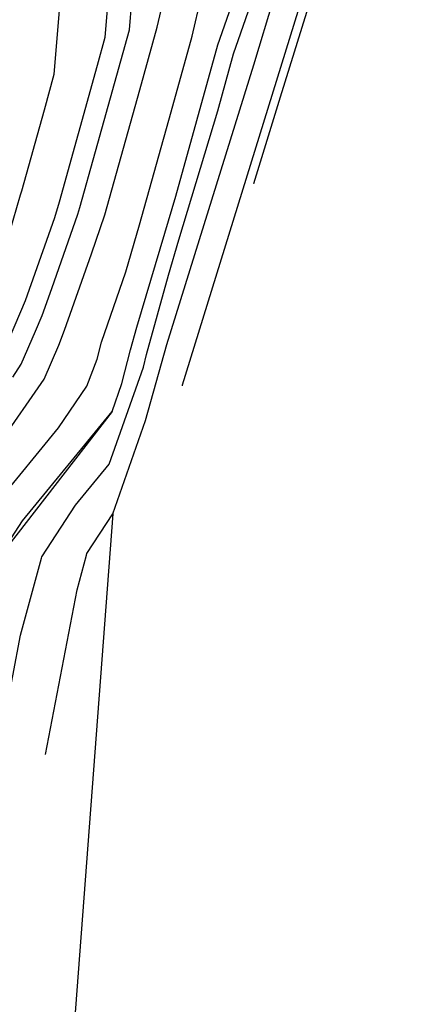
# Model space of a CAD drawing. Extents: x 158343 to 162498, y 431347 to 434500.
# Tile 138 of 220: x 159710 to 159735, y 433956 to 434014. Entities that reach past the tile are written whole.
import ezdxf

# ---------------------------------------------------------------- set-up
doc = ezdxf.new("R2010")
doc.units = 0
doc.header["$LTSCALE"] = 10
doc.header["$MEASUREMENT"] = 0
for name, color, linetype in [('000_arcering', 8, 'CONTINUOUS'), ('bestaande hoogtelijnen', 8, 'CONTINUOUS'), ('def. con-hoogtelijn (index)', 8, 'CONTINUOUS'), ('nieuw009m', 8, 'CONTINUOUS')]:
    doc.layers.add(name, color=color, linetype=linetype)

# ---------------------------------------------------------------- blocks, each defined once
blk = doc.blocks.new('bestaande hoogtelijnen')
at = {"layer": 'def. con-hoogtelijn (index)'}
for p, q in [((64.838, -35.067), (58.08, -56.932)), ((64.838, -35.067), (58.08, -56.932)), ((61.428, -44.42), (52.291, -73.968)), ((61.428, -44.42), (52.291, -73.968)), ((61.428, -44.42), (52.291, -73.968)), ((55.316, -54.383), (58.109, -46.319)), ((55.316, -54.383), (58.109, -46.319)), ((56.52, -55.025), (58.661, -47.88)), ((56.52, -55.025), (58.661, -47.88)), ((56.52, -55.025), (58.661, -47.88)), ((47.74, -53.394), (48.075, -49.295)), ((47.74, -53.394), (48.075, -49.295)), ((47.74, -53.394), (48.075, -49.295)), ((52.87, -53.332), (53.782, -49.412)), ((52.87, -53.332), (53.782, -49.412)), ((50.802, -52.804), (51.255, -50.858)), ((50.802, -52.804), (51.255, -50.858)), ((50.802, -52.804), (51.255, -50.858)), ((49.161, -52.949), (49.299, -51.262)), ((49.161, -52.949), (49.299, -51.262)), ((54.399, -53.844), (55.197, -51.54)), ((54.399, -53.844), (55.197, -51.54)), ((54.399, -53.844), (55.197, -51.54)), ((44.725, -55.579), (45.035, -51.807)), ((44.725, -55.579), (45.035, -51.807)), ((47.159, -60.143), (49.161, -52.949)), ((47.159, -60.143), (49.161, -52.949)), ((49.77, -56.512), (50.802, -52.804)), ((49.77, -56.512), (50.802, -52.804)), ((49.77, -56.512), (50.802, -52.804)), ((47.278, -55.054), (47.74, -53.394)), ((47.278, -55.054), (47.74, -53.394)), ((47.278, -55.054), (47.74, -53.394)), ((51.625, -57.805), (52.87, -53.332)), ((51.625, -57.805), (52.87, -53.332)), ((51.91, -62.79), (54.399, -53.844)), ((51.91, -62.79), (54.399, -53.844)), ((51.91, -62.79), (54.399, -53.844)), ((54.382, -57.738), (55.316, -54.383)), ((54.382, -57.738), (55.316, -54.383)), ((45.034, -63.118), (47.278, -55.054)), ((45.034, -63.118), (47.278, -55.054)), ((45.034, -63.118), (47.278, -55.054)), ((51.367, -71.553), (56.52, -55.025)), ((51.367, -71.553), (56.52, -55.025)), ((51.367, -71.553), (56.52, -55.025)), ((44.138, -57.687), (44.725, -55.579)), ((44.138, -57.687), (44.725, -55.579)), ((47.717, -63.89), (49.77, -56.512)), ((47.717, -63.89), (49.77, -56.512)), ((47.717, -63.89), (49.77, -56.512)), ((58.08, -56.932), (56.495, -62.059)), ((58.08, -56.932), (56.495, -62.059)), ((42.805, -62.477), (44.138, -57.687)), ((42.805, -62.477), (44.138, -57.687)), ((49.767, -64.479), (51.625, -57.805)), ((49.767, -64.479), (51.625, -57.805)), ((52.094, -65.372), (54.382, -57.738)), ((52.094, -65.372), (54.382, -57.738)), ((46.235, -63.464), (47.159, -60.143)), ((46.235, -63.464), (47.159, -60.143)), ((56.495, -62.059), (56.493, -62.065)), ((56.495, -62.059), (56.493, -62.065)), ((41.849, -65.696), (42.733, -62.719)), ((41.849, -65.696), (42.733, -62.719)), ((42.733, -62.719), (42.805, -62.477)), ((42.733, -62.719), (42.805, -62.477)), ((51.256, -64.971), (51.91, -62.79)), ((51.256, -64.971), (51.91, -62.79)), ((51.256, -64.971), (51.91, -62.79)), ((44.76, -64.043), (45.034, -63.118)), ((44.76, -64.043), (45.034, -63.118)), ((44.76, -64.043), (45.034, -63.118)), ((44.573, -68.244), (46.122, -63.844)), ((44.573, -68.244), (46.122, -63.844)), ((46.122, -63.844), (46.235, -63.464)), ((46.122, -63.844), (46.235, -63.464)), ((46.92, -66.2), (47.717, -63.89)), ((46.92, -66.2), (47.717, -63.89)), ((46.92, -66.2), (47.717, -63.89)), ((44.402, -65.058), (44.76, -64.043)), ((44.402, -65.058), (44.76, -64.043)), ((44.402, -65.058), (44.76, -64.043)), ((48.943, -67.257), (49.767, -64.479)), ((48.943, -67.257), (49.767, -64.479)), ((43.031, -68.961), (44.402, -65.058)), ((43.031, -68.961), (44.402, -65.058)), ((43.031, -68.961), (44.402, -65.058)), ((49.607, -70.526), (51.256, -64.971)), ((49.607, -70.526), (51.256, -64.971)), ((49.607, -70.526), (51.256, -64.971)), ((51.476, -67.455), (52.094, -65.372)), ((51.476, -67.455), (52.094, -65.372)), ((45.332, -70.712), (46.92, -66.2)), ((45.332, -70.712), (46.92, -66.2)), ((45.332, -70.712), (46.92, -66.2)), ((47.509, -71.415), (48.943, -67.257)), ((47.509, -71.415), (48.943, -67.257)), ((50.181, -72.139), (51.476, -67.455)), ((50.181, -72.139), (51.476, -67.455)), ((44.009, -69.851), (44.573, -68.244)), ((44.009, -69.851), (44.573, -68.244)), ((42.075, -71.182), (43.031, -68.961)), ((42.075, -71.182), (43.031, -68.961)), ((42.075, -71.182), (43.031, -68.961)), ((43.615, -70.766), (44.009, -69.851)), ((43.615, -70.766), (44.009, -69.851)), ((42.76, -72.727), (43.615, -70.766)), ((42.76, -72.727), (43.615, -70.766)), ((45.001, -71.603), (45.332, -70.712)), ((45.001, -71.603), (45.332, -70.712)), ((45.001, -71.603), (45.332, -70.712)), ((49.237, -71.864), (49.607, -70.526)), ((49.237, -71.864), (49.607, -70.526)), ((49.237, -71.864), (49.607, -70.526)), ((47.251, -72.417), (47.509, -71.415)), ((47.251, -72.417), (47.509, -71.415)), ((50.123, -76.051), (51.367, -71.553)), ((50.123, -76.051), (51.367, -71.553)), ((50.123, -76.051), (51.367, -71.553)), ((44.124, -73.614), (45.001, -71.603)), ((44.124, -73.614), (45.001, -71.603)), ((44.124, -73.614), (45.001, -71.603)), ((48.722, -73.868), (49.237, -71.864)), ((48.722, -73.868), (49.237, -71.864)), ((48.722, -73.868), (49.237, -71.864)), ((49.988, -72.891), (50.181, -72.139)), ((49.988, -72.891), (50.181, -72.139)), ((42.266, -73.486), (42.76, -72.727)), ((42.266, -73.486), (42.76, -72.727)), ((46.656, -74.02), (47.251, -72.417)), ((46.656, -74.02), (47.251, -72.417)), ((47.969, -78.628), (49.988, -72.891)), ((47.969, -78.628), (49.988, -72.891)), ((41.479, -77.381), (44.124, -73.614)), ((41.479, -77.381), (44.124, -73.614)), ((41.479, -77.381), (44.124, -73.614)), ((48.145, -75.507), (48.722, -73.868)), ((48.145, -75.507), (48.722, -73.868)), ((48.145, -75.507), (48.722, -73.868)), ((44.967, -76.484), (46.656, -74.02)), ((44.967, -76.484), (46.656, -74.02)), ((52.291, -73.968), (52.281, -74.001)), ((52.291, -73.968), (52.281, -74.001)), ((52.291, -73.968), (52.281, -74.001)), ((42.852, -81.973), (48.145, -75.507)), ((42.852, -81.973), (48.145, -75.507)), ((42.852, -81.973), (48.145, -75.507)), ((48.185, -81.56), (50.123, -76.051)), ((48.185, -81.56), (50.123, -76.051)), ((48.185, -81.56), (50.123, -76.051)), ((39.719, -82.894), (44.967, -76.484)), ((39.719, -82.894), (44.967, -76.484)), ((45.984, -81.052), (47.969, -78.628)), ((45.984, -81.052), (47.969, -78.628)), ((43.987, -84.113), (45.984, -81.052)), ((43.987, -84.113), (45.984, -81.052)), ((41.319, -84.322), (42.852, -81.973)), ((41.319, -84.322), (42.852, -81.973)), ((41.319, -84.322), (42.852, -81.973)), ((46.656, -83.904), (48.185, -81.56)), ((46.656, -83.904), (48.185, -81.56)), ((46.656, -83.904), (48.185, -81.56)), ((42.728, -88.743), (43.96, -84.192)), ((42.728, -88.743), (43.96, -84.192)), ((43.96, -84.192), (43.987, -84.113)), ((43.96, -84.192), (43.987, -84.113)), ((46.066, -86.053), (46.622, -84.002)), ((46.066, -86.053), (46.622, -84.002)), ((46.066, -86.053), (46.622, -84.002)), ((46.622, -84.002), (46.656, -83.904)), ((46.622, -84.002), (46.656, -83.904)), ((46.622, -84.002), (46.656, -83.904)), ((44.212, -95.786), (46.066, -86.053)), ((44.212, -95.786), (46.066, -86.053)), ((44.212, -95.786), (46.066, -86.053)), ((38.612, -110.342), (42.728, -88.743)), ((38.612, -110.342), (42.728, -88.743))]:
    blk.add_line(p, q, dxfattribs=at)

msp = doc.modelspace()

# ---------------------------------------------------------------- linework, layer by layer
at = {"layer": 'bestaande hoogtelijnen'}
msp.add_line((159715.949, 433990.924), (159709.123, 433982.11), dxfattribs=at)
at = {"layer": 'nieuw009m'}
msp.add_lwpolyline([(159715.989, 433984.872), (159711.741, 433928.512, 0.468225), (159717.908, 433921.792), (159725.873, 433922.11), (159733.839, 433924.111), (159760.197, 433935.386), (159760.197, 433935.386), (159760.197, 433935.386)], format="xyb", dxfattribs=at)

# ---------------------------------------------------------------- block references
at = {"layer": '000_arcering'}
msp.add_blockref('bestaande hoogtelijnen', (159667.804, 434066.432), dxfattribs=at)

doc.saveas('drawing.dxf')
